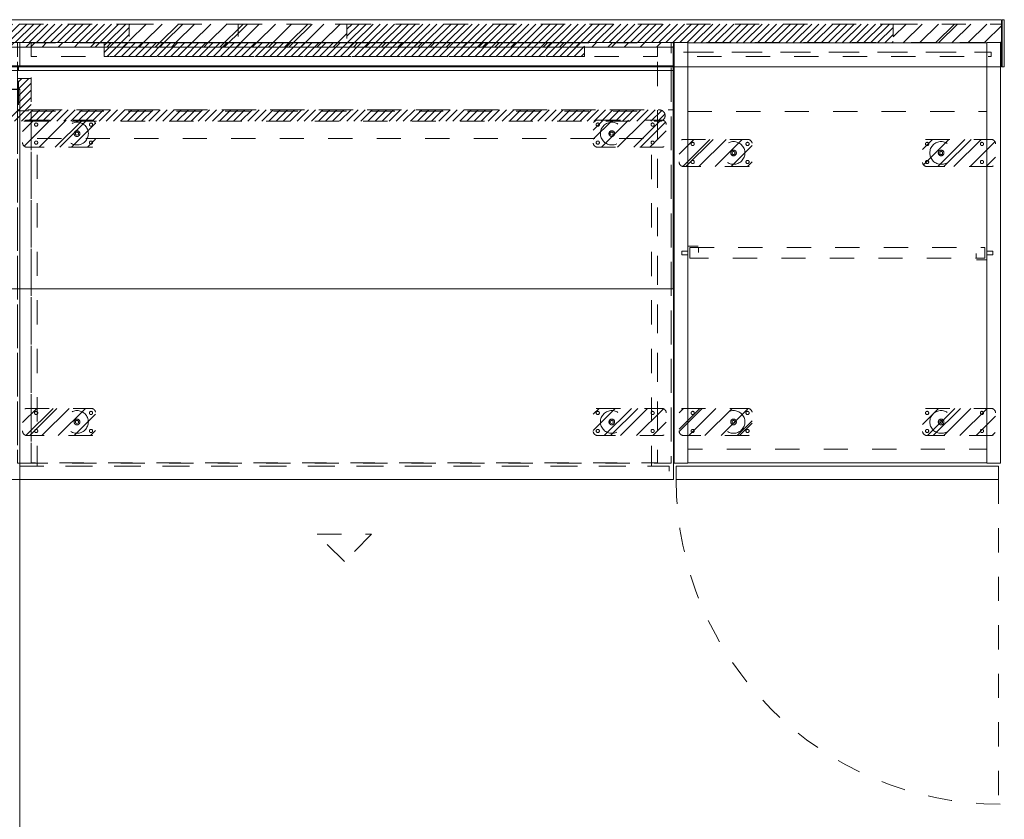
# Model space of a CAD drawing. Header units: inches. Extents: x -456 to -294, y -215 to 27.
# Tile 51 of 51: x -348 to -294, y -17 to 27. Entities that reach past the tile are written whole.
import ezdxf

# ---------------------------------------------------------------- set-up
doc = ezdxf.new("R2010")
doc.units = ezdxf.units.IN
doc.header["$LTSCALE"] = 32
doc.header["$MEASUREMENT"] = 0
doc.linetypes.add('Dash Style-1', pattern=[0.083328, 0.041656, -0.041672])
for name, color, linetype, lineweight in [('DashLine', 7, 'Dash Style-1', 13), ('DashLineFill', 7, 'Dash Style-1', 13), ('Drawing', 7, 'Continuous', 18), ('None', 7, 'Continuous', 18), ('SolidLine', 7, 'Continuous', 15), ('Wood_1-H', 7, 'Continuous', 13)]:
    doc.layers.add(name, color=color, linetype=linetype, lineweight=lineweight)
doc.layers.add('Electrical', color=1, linetype='Dash Style-1', lineweight=15, true_color=0xff0000)
pattern_1 = [(45, (0, 0), (-0.33333333, -0.7222222), [])]
pattern_2 = [(45, (0, 0), (-1.613016, 1.935715), []), (45, (-1.0608, 1.0608), (-0.472346, 0.4167613), [])]

# ---------------------------------------------------------------- blocks, each defined once
blk = doc.blocks.new('Group-1')
at = {"layer": 'DashLineFill', "linetype": 'Continuous', "lineweight": 13}
h = blk.add_hatch(dxfattribs=at)
h.set_pattern_fill('Steel', color=253, style=0, pattern_type=2)
h.set_pattern_definition(pattern_2)
h.paths.add_polyline_path([(42.008, 0), (47.992, 0), (47.992, -1.024), (42.008, -1.024)])
h = blk.add_hatch(dxfattribs=at)
h.set_pattern_fill('Steel', color=253, style=0, pattern_type=2)
h.set_pattern_definition(pattern_2)
h.paths.add_polyline_path([(78.031, 0), (84.016, 0), (84.016, -1.024), (78.031, -1.024)])
at = {"layer": 'Electrical', "linetype": 'Continuous', "lineweight": 5, "true_color": 0xdd0000}
h = blk.add_hatch(dxfattribs=at)
h.set_pattern_fill('ElectricalHatch', color=12, style=0, pattern_type=2)
h.set_pattern_definition(pattern_1)
h.paths.add_polyline_path([(47.992, 0), (78.031, 0), (78.031, -1.024), (47.992, -1.024)])
at = {"layer": 'DashLineFill', "flags": 128}
for points in [[(42.008, 0), (47.992, 0), (47.992, -1.024), (42.008, -1.024)], [(78.031, 0), (84.016, 0), (84.016, -1.024), (78.031, -1.024)]]:
    blk.add_lwpolyline(points, close=True, dxfattribs=at)
at = {"layer": 'Electrical', "flags": 128}
blk.add_lwpolyline([(47.992, 0), (78.031, 0), (78.031, -1.024), (47.992, -1.024)], close=True, dxfattribs=at)
blk = doc.blocks.new('Group-2')
at = {"layer": 'DashLineFill', "linetype": 'Continuous', "lineweight": 13}
h = blk.add_hatch(dxfattribs=at)
h.set_pattern_fill('Steel', color=253, style=0, pattern_type=2)
h.set_pattern_definition(pattern_2)
h.paths.add_polyline_path([(84.016, 0), (90, 0), (90, -1.024), (84.016, -1.024)])
h = blk.add_hatch(dxfattribs=at)
h.set_pattern_fill('Steel', color=253, style=0, pattern_type=2)
h.set_pattern_definition(pattern_2)
h.paths.add_polyline_path([(120.039, 0), (126.024, 0), (126.024, -1.024), (120.039, -1.024)])
at = {"layer": 'Electrical', "linetype": 'Continuous', "lineweight": 5, "true_color": 0xdd0000}
h = blk.add_hatch(dxfattribs=at)
h.set_pattern_fill('ElectricalHatch', color=12, style=0, pattern_type=2)
h.set_pattern_definition(pattern_1)
h.paths.add_polyline_path([(90, 0), (120.039, 0), (120.039, -1.024), (90, -1.024)])
at = {"layer": 'DashLineFill', "flags": 128}
for points in [[(84.016, 0), (90, 0), (90, -1.024), (84.016, -1.024)], [(120.039, 0), (126.024, 0), (126.024, -1.024), (120.039, -1.024)]]:
    blk.add_lwpolyline(points, close=True, dxfattribs=at)
at = {"layer": 'Electrical', "flags": 128}
blk.add_lwpolyline([(90, 0), (120.039, 0), (120.039, -1.024), (90, -1.024)], close=True, dxfattribs=at)
blk = doc.blocks.new('Group-3')
at = {"layer": 'SolidLine', "flags": 128}
for points in [[(66, 0.236), (126, 0.236), (126, -2.362), (66, -2.362)], [(126.024, 0.236), (126.15, 0.236), (126.15, -2.362), (126.024, -2.362)]]:
    blk.add_lwpolyline(points, close=True, dxfattribs=at)
at = {"layer": 'None'}
for name in ['Group-1', 'Group-2']:
    blk.add_blockref(name, (0, 0), dxfattribs=at)
blk = doc.blocks.new('SL Wall Panel (2D)')
at = {"layer": 'None'}
blk.add_blockref('Group-3', (0, 0), dxfattribs=at)
at = {"layer": 'Drawing', "color": 0, "flags": 1}
for tag in ['Catalog', 'Option1', 'Option2', 'Option3', 'Option4', 'Option5', 'Option6', 'Option7', 'Option8', 'Option9', 'Option10', 'Option11', 'Option12', 'Custom', 'Tag', 'FinishGroup', 'Discount', 'Item1', 'Item2', 'Item3', 'Item4', 'Item5', 'Item6', 'Item7', 'Item8', 'Item9', 'Item10', 'Item11', 'Item12', 'Item13', 'Item14', 'Item15', 'Item16', 'Item17', 'Item18', 'Item19', 'Item20', 'Item21', 'Item22', 'Item23', 'Item24', 'Item25']:
    blk.add_attdef(tag, (-96.499, -201.071), '', height=0.00709, dxfattribs=at)
blk = doc.blocks.new('Group-16')
at = {"layer": 'DashLineFill', "linetype": 'Continuous', "lineweight": 13}
h = blk.add_hatch(dxfattribs=at)
h.set_pattern_fill('Steel', color=253, style=0, pattern_type=2)
h.set_pattern_definition(pattern_2)
h.paths.add_polyline_path([(12, -12), (47.984, -12), (47.984, -12.252), (12, -12.252)])
at = {"layer": 'DashLineFill', "flags": 128}
blk.add_lwpolyline([(12, -12), (47.984, -12), (47.984, -12.252), (12, -12.252)], close=True, dxfattribs=at)
at = {"layer": 'SolidLine', "flags": 128}
blk.add_lwpolyline([(12, -12.252), (47.984, -12.252), (47.984, -13.276), (12, -13.276)], close=True, dxfattribs=at)
blk = doc.blocks.new('Group-17')
at = {"layer": 'None'}
blk.add_blockref('Group-16', (0, 0), dxfattribs=at)
blk = doc.blocks.new('SL Wall Tile (2D)-1')
at = {"layer": 'None'}
blk.add_blockref('Group-17', (0, 0), dxfattribs=at)
at = {"layer": 'Drawing', "color": 0, "flags": 1}
for tag in ['Catalog', 'FinishGroup', 'Discount', 'Option1', 'Option2', 'Option3', 'Option4', 'Option5', 'Option6', 'Option7', 'Option8', 'Option9', 'Option10', 'Option11', 'Option12', 'Custom', 'Tag', 'Item1', 'Item2', 'Item3', 'Item4', 'Item5', 'Item6', 'Item7', 'Item8', 'Item9', 'Item10', 'Item11', 'Item12', 'Item13', 'Item14', 'Item15', 'Item16', 'Item17', 'Item18', 'Item19', 'Item20', 'Item21', 'Item22', 'Item23', 'Item24', 'Item25']:
    blk.add_attdef(tag, (-36.521, -176.507), '', height=0.00709, dxfattribs=at)
blk = doc.blocks.new('Group-18')
at = {"layer": 'DashLineFill', "linetype": 'Continuous', "lineweight": 13}
h = blk.add_hatch(dxfattribs=at)
h.set_pattern_fill('Steel', color=253, style=0, pattern_type=2)
h.set_pattern_definition(pattern_2)
h.paths.add_polyline_path([(12, -12), (47.984, -12), (47.984, -12.252), (12, -12.252)])
at = {"layer": 'DashLineFill', "flags": 128}
blk.add_lwpolyline([(12, -12), (47.984, -12), (47.984, -12.252), (12, -12.252)], close=True, dxfattribs=at)
at = {"layer": 'SolidLine', "flags": 128}
blk.add_lwpolyline([(12, -12.252), (47.984, -12.252), (47.984, -13.276), (12, -13.276)], close=True, dxfattribs=at)
blk = doc.blocks.new('Group-19')
at = {"layer": 'None'}
blk.add_blockref('Group-18', (0, 0), dxfattribs=at)
blk = doc.blocks.new('SL Wall Tile (2D)-2')
at = {"layer": 'None'}
blk.add_blockref('Group-19', (0, 0), dxfattribs=at)
at = {"layer": 'Drawing', "color": 0, "flags": 1}
for tag in ['Catalog', 'FinishGroup', 'Discount', 'Option1', 'Option2', 'Option3', 'Option4', 'Option5', 'Option6', 'Option7', 'Option8', 'Option9', 'Option10', 'Option11', 'Option12', 'Custom', 'Tag', 'Item1', 'Item2', 'Item3', 'Item4', 'Item5', 'Item6', 'Item7', 'Item8', 'Item9', 'Item10', 'Item11', 'Item12', 'Item13', 'Item14', 'Item15', 'Item16', 'Item17', 'Item18', 'Item19', 'Item20', 'Item21', 'Item22', 'Item23', 'Item24', 'Item25']:
    blk.add_attdef(tag, (-0.537, -176.507), '', height=0.00709, dxfattribs=at)
blk = doc.blocks.new('Group-20')
at = {"layer": 'DashLineFill', "linetype": 'Continuous', "lineweight": 13}
h = blk.add_hatch(dxfattribs=at)
h.set_pattern_fill('Steel', color=253, style=0, pattern_type=2)
h.set_pattern_definition(pattern_2)
h.paths.add_polyline_path([(12.02, -12), (119.972, -12), (119.972, -12.252), (12.02, -12.252)])
at = {"layer": 'DashLineFill', "flags": 128}
blk.add_lwpolyline([(12.02, -12), (119.972, -12), (119.972, -12.252), (12.02, -12.252)], close=True, dxfattribs=at)
at = {"layer": 'SolidLine', "flags": 128}
blk.add_lwpolyline([(12.02, -12.252), (119.972, -12.252), (119.972, -13.276), (12.02, -13.276)], close=True, dxfattribs=at)
blk = doc.blocks.new('Group-23')
at = {"layer": 'DashLine', "flags": 128}
blk.add_lwpolyline([(83.988, -13.276), (119.972, -13.276), (119.972, -15.697), (83.988, -15.697)], close=True, dxfattribs=at)
at = {"layer": 'SolidLine', "flags": 128}
blk.add_lwpolyline([(83.988, -13.276), (119.972, -13.276), (119.972, -13.531), (83.988, -13.531)], close=True, dxfattribs=at)
blk = doc.blocks.new('Group-24')
at = {"layer": 'Electrical', "linetype": 'Continuous', "lineweight": 5, "true_color": 0xdd0000}
h = blk.add_hatch(dxfattribs=at)
h.set_pattern_fill('ElectricalHatch', color=12, style=0, pattern_type=2)
h.set_pattern_definition(pattern_1)
edge = h.paths.add_edge_path()
edge.add_arc((12.768, -16.009), 0.312, 180, 270)
edge.add_line((12.768, -16.322), (119.224, -16.322))
edge.add_arc((119.224, -16.009), 0.312, 270, 360)
edge.add_arc((119.224, -16.009), 0.312, 0, 90)
edge.add_line((119.224, -15.697), (12.768, -15.697))
edge.add_arc((12.768, -16.009), 0.312, 90, 180)
at = {"layer": 'Electrical', "flags": 128}
blk.add_lwpolyline([(12.455, -16.009, 0.414214), (12.768, -16.322), (119.224, -16.322, 0.414214), (119.537, -16.009, 0.414214), (119.224, -15.697), (12.768, -15.697, 0.414214)], format="xyb", close=True, dxfattribs=at)
at = {"layer": 'SolidLine', "flags": 128}
blk.add_lwpolyline([(12.02, -13.531), (119.972, -13.531), (119.972, -25.539), (12.02, -25.539)], close=True, dxfattribs=at)
at = {"layer": 'None'}
blk.add_blockref('Group-23', (0, 0), dxfattribs=at)
blk = doc.blocks.new('Group-25')
at = {"layer": 'None'}
for name in ['Group-20', 'Group-24']:
    blk.add_blockref(name, (0, 0), dxfattribs=at)
blk = doc.blocks.new('Group-26')
at = {"layer": 'None'}
blk.add_blockref('Group-25', (0, 0), dxfattribs=at)
blk = doc.blocks.new('SL Overhead (2D)-2')
at = {"layer": 'None'}
blk.add_blockref('Group-26', (0, 0), dxfattribs=at)
at = {"layer": 'Drawing', "color": 0, "flags": 1}
for tag in ['Tag', 'Catalog', 'Custom', 'FinishGroup', 'Discount', 'Item1', 'Item2', 'Item3', 'Item4', 'Item5', 'Item6', 'Item7', 'Item8', 'Item9', 'Item10', 'Item11', 'Item12', 'Item13', 'Item14', 'Item15', 'Item16', 'Item17', 'Item18', 'Item19', 'Item20', 'Item21', 'Item22', 'Item23', 'Item24', 'Item25', 'Option1', 'Option2', 'Option3', 'Option4', 'Option5', 'Option6', 'Option7', 'Option8', 'Option9', 'Option10', 'Option11', 'Option12']:
    blk.add_attdef(tag, (-72.574, -131.526), '', height=0.00709, dxfattribs=at)
blk = doc.blocks.new('1BP8DW-Leveler (2D)')
at = {"layer": 'DashLine', "flags": 128}
for points in [[(0.625, 0), (0.622, -0.061), (0.613, -0.122), (0.598, -0.181), (0.577, -0.239), (0.551, -0.295), (0.52, -0.347), (0.483, -0.396), (0.442, -0.442), (0.396, -0.483), (0.347, -0.52), (0.295, -0.551), (0.239, -0.577), (0.181, -0.598), (0.122, -0.613), (0.061, -0.622), (0, -0.625), (-0.061, -0.622), (-0.122, -0.613), (-0.181, -0.598), (-0.239, -0.577), (-0.295, -0.551), (-0.347, -0.52), (-0.396, -0.483), (-0.442, -0.442), (-0.483, -0.396), (-0.52, -0.347), (-0.551, -0.295), (-0.577, -0.239), (-0.598, -0.181), (-0.613, -0.122), (-0.622, -0.061), (-0.625, 0), (-0.622, 0.061), (-0.613, 0.122), (-0.598, 0.181), (-0.577, 0.239), (-0.551, 0.295), (-0.52, 0.347), (-0.483, 0.396), (-0.442, 0.442), (-0.396, 0.483), (-0.347, 0.52), (-0.295, 0.551), (-0.239, 0.577), (-0.181, 0.598), (-0.122, 0.613), (-0.061, 0.622), (0, 0.625), (0.061, 0.622), (0.122, 0.613), (0.181, 0.598), (0.239, 0.577), (0.295, 0.551), (0.347, 0.52), (0.396, 0.483), (0.442, 0.442), (0.483, 0.396), (0.52, 0.347), (0.551, 0.295), (0.577, 0.239), (0.598, 0.181), (0.613, 0.122), (0.622, 0.061)], [(0, 0.156), (0.015, 0.155), (0.03, 0.153), (0.045, 0.15), (0.06, 0.144), (0.074, 0.138), (0.087, 0.13), (0.099, 0.121), (0.11, 0.11), (0.121, 0.099), (0.13, 0.087), (0.138, 0.074), (0.144, 0.06), (0.15, 0.045), (0.153, 0.03), (0.155, 0.015), (0.156, 0), (0.155, -0.015), (0.153, -0.03), (0.15, -0.045), (0.144, -0.06), (0.138, -0.074), (0.13, -0.087), (0.121, -0.099), (0.11, -0.11), (0.099, -0.121), (0.087, -0.13), (0.074, -0.138), (0.06, -0.144), (0.045, -0.15), (0.03, -0.153), (0.015, -0.155), (0, -0.156), (-0.015, -0.155), (-0.03, -0.153), (-0.045, -0.15), (-0.06, -0.144), (-0.074, -0.138), (-0.087, -0.13), (-0.099, -0.121), (-0.11, -0.11), (-0.121, -0.099), (-0.13, -0.087), (-0.138, -0.074), (-0.144, -0.06), (-0.15, -0.045), (-0.153, -0.03), (-0.155, -0.015), (-0.156, 0), (-0.155, 0.015), (-0.153, 0.03), (-0.15, 0.045), (-0.144, 0.06), (-0.138, 0.074), (-0.13, 0.087), (-0.121, 0.099), (-0.11, 0.11), (-0.099, 0.121), (-0.087, 0.13), (-0.074, 0.138), (-0.06, 0.144), (-0.045, 0.15), (-0.03, 0.153), (-0.015, 0.155)], [(0, 0.094), (-0.081, 0.047), (-0.081, -0.047), (0, -0.094), (0.081, -0.047), (0.081, 0.047)]]:
    blk.add_lwpolyline(points, close=True, dxfattribs=at)
blk = doc.blocks.new('Slate-LSVS-Leveler (2D)')
at = {"layer": 'DashLineFill', "linetype": 'Continuous', "lineweight": 13}
h = blk.add_hatch(dxfattribs=at)
h.set_pattern_fill('Steel', color=253, style=0, pattern_type=2)
h.set_pattern_definition(pattern_2)
edge = h.paths.add_edge_path()
edge.add_arc((-2.74, -0.496), 0.252, 180, 270)
edge.add_line((-2.74, -0.748), (0.772, -0.748))
edge.add_arc((0.772, -0.496), 0.252, 270, 360)
edge.add_line((1.024, -0.496), (1.024, 0.496))
edge.add_arc((0.772, 0.496), 0.252, 0, 90)
edge.add_line((0.772, 0.748), (-2.74, 0.748))
edge.add_arc((-2.74, 0.496), 0.252, 90, 180)
edge.add_line((-2.992, 0.496), (-2.992, -0.496))
at = {"layer": 'DashLineFill', "flags": 128}
blk.add_lwpolyline([(-2.992, -0.496, 0.414214), (-2.74, -0.748), (0.772, -0.748, 0.414214), (1.024, -0.496), (1.024, 0.496, 0.414214), (0.772, 0.748), (-2.74, 0.748, 0.414214), (-2.992, 0.496)], format="xyb", close=True, dxfattribs=at)
at = {"layer": 'SolidLine', "flags": 128}
for points in [[(-2.244, 0.585), (-2.235, 0.584), (-2.227, 0.583), (-2.218, 0.581), (-2.21, 0.578), (-2.202, 0.574), (-2.195, 0.57), (-2.188, 0.565), (-2.181, 0.559), (-2.176, 0.552), (-2.17, 0.545), (-2.166, 0.538), (-2.162, 0.53), (-2.159, 0.522), (-2.157, 0.513), (-2.156, 0.505), (-2.156, 0.496), (-2.156, 0.487), (-2.157, 0.479), (-2.159, 0.47), (-2.162, 0.462), (-2.166, 0.454), (-2.17, 0.447), (-2.176, 0.44), (-2.181, 0.433), (-2.188, 0.428), (-2.195, 0.422), (-2.202, 0.418), (-2.21, 0.414), (-2.218, 0.411), (-2.227, 0.409), (-2.235, 0.408), (-2.244, 0.407), (-2.253, 0.408), (-2.261, 0.409), (-2.27, 0.411), (-2.278, 0.414), (-2.286, 0.418), (-2.293, 0.422), (-2.3, 0.428), (-2.307, 0.433), (-2.313, 0.44), (-2.318, 0.447), (-2.322, 0.454), (-2.326, 0.462), (-2.329, 0.47), (-2.331, 0.479), (-2.332, 0.487), (-2.333, 0.496), (-2.332, 0.505), (-2.331, 0.513), (-2.329, 0.522), (-2.326, 0.53), (-2.322, 0.538), (-2.318, 0.545), (-2.313, 0.552), (-2.307, 0.559), (-2.3, 0.565), (-2.293, 0.57), (-2.286, 0.574), (-2.278, 0.578), (-2.27, 0.581), (-2.261, 0.583), (-2.253, 0.584)], [(0.772, 0.585), (0.78, 0.584), (0.789, 0.583), (0.797, 0.581), (0.806, 0.578), (0.813, 0.574), (0.821, 0.57), (0.828, 0.565), (0.834, 0.559), (0.84, 0.552), (0.845, 0.545), (0.85, 0.538), (0.853, 0.53), (0.856, 0.522), (0.859, 0.513), (0.86, 0.505), (0.86, 0.496), (0.86, 0.487), (0.859, 0.479), (0.856, 0.47), (0.853, 0.462), (0.85, 0.454), (0.845, 0.447), (0.84, 0.44), (0.834, 0.433), (0.828, 0.428), (0.821, 0.422), (0.813, 0.418), (0.806, 0.414), (0.797, 0.411), (0.789, 0.409), (0.78, 0.408), (0.772, 0.407), (0.763, 0.408), (0.754, 0.409), (0.746, 0.411), (0.738, 0.414), (0.73, 0.418), (0.722, 0.422), (0.715, 0.428), (0.709, 0.433), (0.703, 0.44), (0.698, 0.447), (0.694, 0.454), (0.69, 0.462), (0.687, 0.47), (0.685, 0.479), (0.683, 0.487), (0.683, 0.496), (0.683, 0.505), (0.685, 0.513), (0.687, 0.522), (0.69, 0.53), (0.694, 0.538), (0.698, 0.545), (0.703, 0.552), (0.709, 0.559), (0.715, 0.565), (0.722, 0.57), (0.73, 0.574), (0.738, 0.578), (0.746, 0.581), (0.754, 0.583), (0.763, 0.584)], [(-2.244, -0.407), (-2.235, -0.408), (-2.227, -0.409), (-2.218, -0.411), (-2.21, -0.414), (-2.202, -0.418), (-2.195, -0.422), (-2.188, -0.428), (-2.181, -0.433), (-2.176, -0.44), (-2.17, -0.447), (-2.166, -0.454), (-2.162, -0.462), (-2.159, -0.47), (-2.157, -0.479), (-2.156, -0.487), (-2.156, -0.496), (-2.156, -0.505), (-2.157, -0.513), (-2.159, -0.522), (-2.162, -0.53), (-2.166, -0.538), (-2.17, -0.545), (-2.176, -0.552), (-2.181, -0.559), (-2.188, -0.565), (-2.195, -0.57), (-2.202, -0.574), (-2.21, -0.578), (-2.218, -0.581), (-2.227, -0.583), (-2.235, -0.584), (-2.244, -0.585), (-2.253, -0.584), (-2.261, -0.583), (-2.27, -0.581), (-2.278, -0.578), (-2.286, -0.574), (-2.293, -0.57), (-2.3, -0.565), (-2.307, -0.559), (-2.313, -0.552), (-2.318, -0.545), (-2.322, -0.538), (-2.326, -0.53), (-2.329, -0.522), (-2.331, -0.513), (-2.332, -0.505), (-2.333, -0.496), (-2.332, -0.487), (-2.331, -0.479), (-2.329, -0.47), (-2.326, -0.462), (-2.322, -0.454), (-2.318, -0.447), (-2.313, -0.44), (-2.307, -0.433), (-2.3, -0.428), (-2.293, -0.422), (-2.286, -0.418), (-2.278, -0.414), (-2.27, -0.411), (-2.261, -0.409), (-2.253, -0.408)], [(0.772, -0.407), (0.78, -0.408), (0.789, -0.409), (0.797, -0.411), (0.806, -0.414), (0.813, -0.418), (0.821, -0.422), (0.828, -0.428), (0.834, -0.433), (0.84, -0.44), (0.845, -0.447), (0.85, -0.454), (0.853, -0.462), (0.856, -0.47), (0.859, -0.479), (0.86, -0.487), (0.86, -0.496), (0.86, -0.505), (0.859, -0.513), (0.856, -0.522), (0.853, -0.53), (0.85, -0.538), (0.845, -0.545), (0.84, -0.552), (0.834, -0.559), (0.828, -0.565), (0.821, -0.57), (0.813, -0.574), (0.806, -0.578), (0.797, -0.581), (0.789, -0.583), (0.78, -0.584), (0.772, -0.585), (0.763, -0.584), (0.754, -0.583), (0.746, -0.581), (0.738, -0.578), (0.73, -0.574), (0.722, -0.57), (0.715, -0.565), (0.709, -0.559), (0.703, -0.552), (0.698, -0.545), (0.694, -0.538), (0.69, -0.53), (0.687, -0.522), (0.685, -0.513), (0.683, -0.505), (0.683, -0.496), (0.683, -0.487), (0.685, -0.479), (0.687, -0.47), (0.69, -0.462), (0.694, -0.454), (0.698, -0.447), (0.703, -0.44), (0.709, -0.433), (0.715, -0.428), (0.722, -0.422), (0.73, -0.418), (0.738, -0.414), (0.746, -0.411), (0.754, -0.409), (0.763, -0.408)]]:
    blk.add_lwpolyline(points, close=True, dxfattribs=at)
at = {"layer": 'DashLine', "color": 7}
blk.add_blockref('1BP8DW-Leveler (2D)', (0, 0), dxfattribs=at)
blk = doc.blocks.new('Group-33')
at = {"layer": 'DashLine', "flags": 128}
blk.add_lwpolyline([(1.083, -5.276), (34.862, -5.276), (34.862, -23.268), (1.083, -23.268)], close=True, dxfattribs=at)
blk = doc.blocks.new('Group-34')
at = {"layer": 'DashLine', "flags": 128}
blk.add_lwpolyline([(1.083, -5.276), (34.862, -5.276), (34.862, -23.268), (1.083, -23.268)], close=True, dxfattribs=at)
blk = doc.blocks.new('Group-35')
at = {"layer": 'Electrical', "linetype": 'Continuous', "lineweight": 5, "true_color": 0xdd0000}
h = blk.add_hatch(dxfattribs=at)
h.set_pattern_fill('ElectricalHatch', color=12, style=0, pattern_type=2)
h.set_pattern_definition(pattern_1)
h.paths.add_polyline_path([(4.764, -0.02), (31.181, -0.02), (31.181, -0.768), (4.764, -0.768)])
h = blk.add_hatch(dxfattribs=at)
h.set_pattern_fill('ElectricalHatch', color=12, style=0, pattern_type=2)
h.set_pattern_definition(pattern_1)
h.paths.add_polyline_path([(0, -1.969), (0.748, -1.969), (0.748, -3.74), (0, -3.74)])
at = {"layer": 'DashLine'}
for p, q in [((16.472, -27.016), (19.472, -27.016)), ((17.972, -28.516), (16.472, -27.016)), ((19.472, -27.016), (17.972, -28.516))]:
    blk.add_line(p, q, dxfattribs=at)
at = {"layer": 'DashLine', "flags": 128}
for points in [[(0, 0), (0.748, 0), (0.748, -23.11), (0, -23.11)], [(0, 0), (35.945, 0), (35.945, -23.11), (0, -23.11)], [(35.197, 0), (35.945, 0), (35.945, -23.11), (35.197, -23.11)], [(0.748, -0.02), (35.197, -0.02), (35.197, -0.768), (0.748, -0.768)], [(0.748, -3.76), (35.197, -3.76), (35.197, -23.091), (0.748, -23.091)], [(0.118, -23.268), (35.827, -23.268), (35.827, -24.016), (0.118, -24.016)]]:
    blk.add_lwpolyline(points, close=True, dxfattribs=at)
at = {"layer": 'Electrical', "flags": 128}
for points in [[(4.764, -0.02), (31.181, -0.02), (31.181, -0.768), (4.764, -0.768)], [(0, -1.969), (0.748, -1.969), (0.748, -3.74), (0, -3.74)]]:
    blk.add_lwpolyline(points, close=True, dxfattribs=at)
at = {"layer": 'None', "color": 7}
for p in [(3.268, -5), (3.268, -20.846)]:
    blk.add_blockref('Slate-LSVS-Leveler (2D)', p, dxfattribs=at)
at = {"layer": 'None', "color": 7, "rotation": 180}
for p in [(32.677, -5), (32.677, -20.846)]:
    blk.add_blockref('Slate-LSVS-Leveler (2D)', p, dxfattribs=at)
at = {"layer": 'None'}
for name in ['Group-33', 'Group-34']:
    blk.add_blockref(name, (0, 0), dxfattribs=at)
blk = doc.blocks.new('Group-36')
at = {"layer": 'None'}
blk.add_blockref('Group-35', (0, 0), dxfattribs=at)
blk = doc.blocks.new('SL Low Storage (2D)-1')
at = {"layer": 'None'}
blk.add_blockref('Group-36', (0, 0), dxfattribs=at)
at = {"layer": 'Drawing', "color": 0, "flags": 1}
for tag in ['Catalog', 'FinishGroup', 'Discount', 'Option1', 'Option2', 'Option3', 'Option4', 'Option5', 'Option6', 'Option7', 'Option8', 'Option9', 'Option10', 'Option11', 'Option12', 'Custom', 'Tag', 'Item1', 'Item2', 'Item3', 'Item4', 'Item5', 'Item6', 'Item7', 'Item8', 'Item9', 'Item10', 'Item11', 'Item12', 'Item13', 'Item14', 'Item15', 'Item16', 'Item17', 'Item18', 'Item19', 'Item20', 'Item21', 'Item22', 'Item23', 'Item24', 'Item25']:
    blk.add_attdef(tag, (11.345, 11.938), '', height=0.00709, dxfattribs=at)
blk = doc.blocks.new('SlateCoatRodBracket (2D)')
at = {"layer": 'DashLine', "flags": 128}
for points in [[(-0.315, -0.098), (-0.315, 0.098), (0, 0.098), (0, -0.098)], [(0, -0.374), (0, 0.374), (0.591, 0.374), (0.591, -0.374)], [(0.118, -0.295), (0.118, 0.295), (0.591, 0.295), (0.591, -0.295)]]:
    blk.add_lwpolyline(points, close=True, dxfattribs=at)
blk = doc.blocks.new('Group-37')
at = {"layer": 'DashLine'}
blk.add_line((17.835, -24.016), (17.835, -41.732), dxfattribs=at)
at = {"layer": 'DashLine', "flags": 128}
for points in [[(0.512, -0.531), (17.441, -0.531), (17.441, -0.768), (0.512, -0.768)], [(0.748, -0.02), (17.205, -0.02), (17.205, -0.531), (0.748, -0.531)], [(0.748, -3.78), (17.205, -3.78), (17.205, -22.343), (0.748, -22.343)], [(0.866, -11.26), (17.087, -11.26), (17.087, -11.85), (0.866, -11.85)]]:
    blk.add_lwpolyline(points, close=True, dxfattribs=at)
at = {"layer": 'DashLine'}
blk.add_arc((17.953, -24.016), 17.835, 180, 270, dxfattribs=at)
at = {"layer": 'SolidLine', "flags": 128}
for points in [[(0, 0), (0.748, 0), (0.748, -23.11), (0, -23.11)], [(17.205, 0), (17.953, 0), (17.953, -23.11), (17.205, -23.11)], [(0.748, -0.02), (17.205, -0.02), (17.205, -23.091), (0.748, -23.091)], [(0.118, -23.268), (17.835, -23.268), (17.835, -24.016), (0.118, -24.016)]]:
    blk.add_lwpolyline(points, close=True, dxfattribs=at)
at = {"layer": 'None', "color": 7}
for p in [(3.268, -6.063), (3.268, -20.846)]:
    blk.add_blockref('Slate-LSVS-Leveler (2D)', p, dxfattribs=at)
at = {"layer": 'None', "color": 7, "rotation": 180}
for p in [(14.685, -6.063), (14.685, -20.846)]:
    blk.add_blockref('Slate-LSVS-Leveler (2D)', p, dxfattribs=at)
at = {"layer": 'Wood_1-H', "color": 7}
blk.add_blockref('SlateCoatRodBracket (2D)', (0.748, -11.555), dxfattribs=at)
at = {"layer": 'Wood_1-H', "color": 7, "rotation": 180}
blk.add_blockref('SlateCoatRodBracket (2D)', (17.205, -11.555), dxfattribs=at)
blk = doc.blocks.new('Group-38')
at = {"layer": 'None'}
blk.add_blockref('Group-37', (0, 0), dxfattribs=at)
blk = doc.blocks.new('SL Vertical Storage (2D)')
at = {"layer": 'None'}
blk.add_blockref('Group-38', (0, 0), dxfattribs=at)
at = {"layer": 'Drawing', "color": 0, "flags": 1}
for tag in ['Catalog', 'Custom', 'Tag', 'Option1', 'Option2', 'Option3', 'Option4', 'Option5', 'Option6', 'Option7', 'Option8', 'Option9', 'Option10', 'Option11', 'Option12', 'FinishGroup', 'Discount', 'Item1', 'Item2', 'Item3', 'Item4', 'Item5', 'Item6', 'Item7', 'Item8', 'Item9', 'Item10', 'Item11', 'Item12', 'Item13', 'Item14', 'Item15', 'Item16', 'Item17', 'Item18', 'Item19', 'Item20', 'Item21', 'Item22', 'Item23', 'Item24', 'Item25']:
    blk.add_attdef(tag, (47.448, -1.397), '', height=0.00709, dxfattribs=at)
blk = doc.blocks.new('Group-41')
at = {"layer": 'SolidLine', "flags": 128}
blk.add_lwpolyline([(0, 0), (107.953, 0), (107.953, -24.016), (0, -24.016)], close=True, dxfattribs=at)
blk = doc.blocks.new('Group-42')
at = {"layer": 'None'}
blk.add_blockref('Group-41', (0, 0), dxfattribs=at)
blk = doc.blocks.new('SL Lowboy Top (2D)')
at = {"layer": 'None'}
blk.add_blockref('Group-42', (0, 0), dxfattribs=at)
at = {"layer": 'Drawing', "color": 0, "flags": 1}
for tag in ['Catalog', 'Option1', 'Option2', 'Option3', 'Option4', 'Option5', 'Option6', 'Option7', 'Option8', 'Option9', 'Option10', 'Option11', 'Option12', 'Custom', 'Tag', 'FinishGroup', 'Discount', 'Item1', 'Item2', 'Item3', 'Item4', 'Item5', 'Item6', 'Item7', 'Item8', 'Item9', 'Item10', 'Item11', 'Item12', 'Item13', 'Item14', 'Item15', 'Item16', 'Item17', 'Item18', 'Item19', 'Item20', 'Item21', 'Item22', 'Item23', 'Item24', 'Item25']:
    blk.add_attdef(tag, (-60.544, 16.438), '', height=0.00709, dxfattribs=at)
blk = doc.blocks.new('Group-43')
at = {"layer": 'SolidLine', "flags": 128}
blk.add_lwpolyline([(-17.992, 2.756), (17.992, 2.756), (17.992, 2.736), (-17.992, 2.736)], close=True, dxfattribs=at)
blk = doc.blocks.new('Group-49')
at = {"layer": 'SolidLine', "flags": 128}
blk.add_lwpolyline([(-17.992, 2.756), (17.992, 2.756), (17.992, -76.692), (-17.992, -76.692)], close=True, dxfattribs=at)
at = {"layer": 'None'}
blk.add_blockref('Group-43', (0, 0), dxfattribs=at)
blk = doc.blocks.new('Group-84')
at = {"layer": 'None'}
blk.add_blockref('Group-49', (0, 0), dxfattribs=at)
blk = doc.blocks.new('SL Floating Runoff Desk (2D)')
at = {"layer": 'None'}
blk.add_blockref('Group-84', (0, 0), dxfattribs=at)
at = {"layer": 'Drawing', "color": 0, "flags": 1}
for tag in ['Catalog', 'Custom', 'FinishGroup', 'Discount', 'Tag', 'Item1', 'Item2', 'Item3', 'Item4', 'Item5', 'Item6', 'Item7', 'Item8', 'Item9', 'Item10', 'Item11', 'Item12', 'Item13', 'Item14', 'Item15', 'Item16', 'Item17', 'Item18', 'Item19', 'Item20', 'Item21', 'Item22', 'Item23', 'Item24', 'Item25', 'Option1', 'Option2', 'Option3', 'Option4', 'Option5', 'Option6', 'Option7', 'Option8', 'Option9', 'Option10', 'Option11', 'Option12']:
    blk.add_attdef(tag, (-24.521, -41.553), '', height=0.00709, dxfattribs=at)

msp = doc.modelspace()

# ---------------------------------------------------------------- block references
at = {"layer": 'Drawing'}
for name, p in [('SL Wall Panel (2D)', (-420.004, 26.5)), ('SL Overhead (2D)-2', (-432.043, 37.476)), ('SL Lowboy Top (2D)', (-420.004, 25.476)), ('SL Wall Tile (2D)-1', (-395.98, 37.476)), ('SL Low Storage (2D)-1', (-348.114, 25.476)), ('SL Wall Tile (2D)-2', (-359.996, 37.476)), ('SL Vertical Storage (2D)', (-312.012, 25.476))]:
    msp.add_blockref(name, p, dxfattribs=at)

# ---------------------------------------------------------------- next in the draw order: block references
msp.add_blockref('SL Floating Runoff Desk (2D)', (-365.988, 20.161), dxfattribs=at)

doc.saveas('drawing.dxf')
